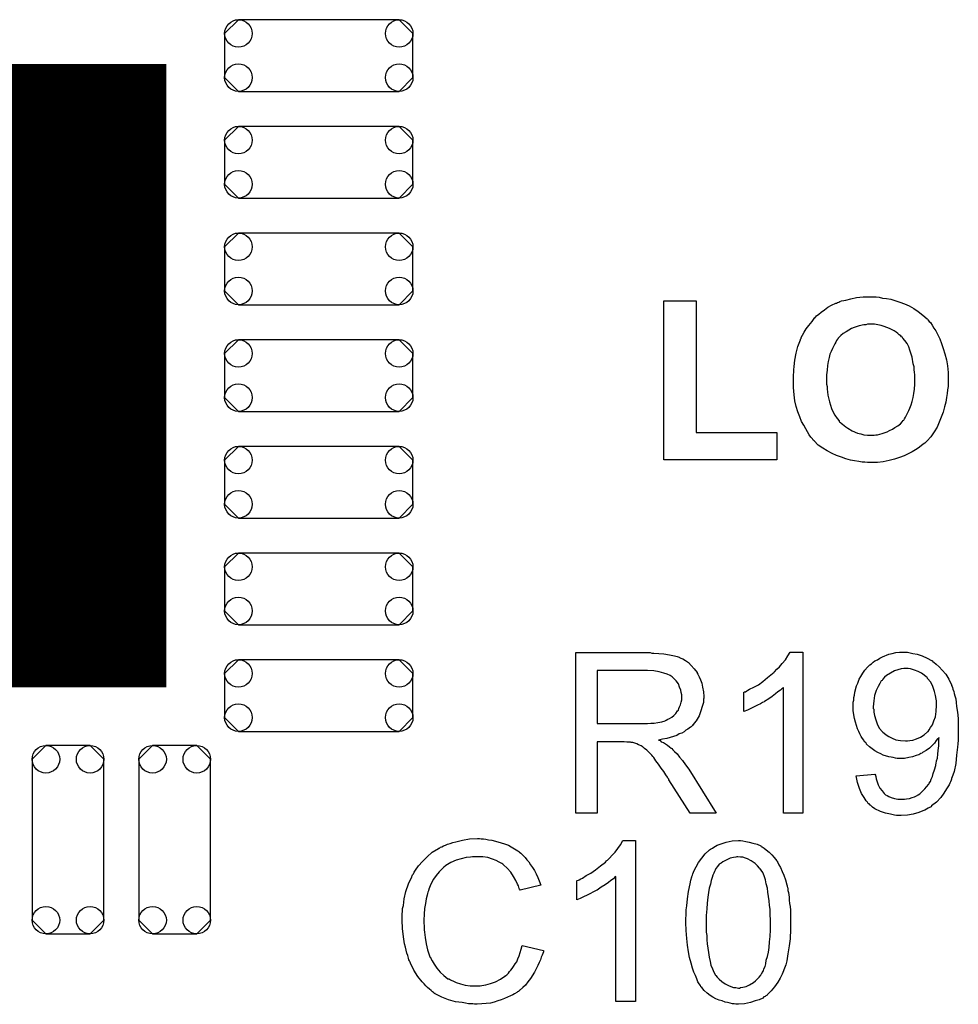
# Model space of a CAD drawing. Extents: x -0.07 to 0.95, y -0.15 to 2.1.
# Tile 12 of 22: x 0.49 to 0.71, y 0.75 to 0.98. Entities that reach past the tile are written whole.
import ezdxf

# ---------------------------------------------------------------- set-up
doc = ezdxf.new("R2010")
doc.units = 0
doc.layers.get('0').update_dxf_attribs({"linetype": 'CONTINUOUS'})
doc.layers.add('gto', color=2, linetype='CONTINUOUS')
doc.layers.add('gts', color=1, linetype='CONTINUOUS')

# ---------------------------------------------------------------- blocks, each defined once
blk = doc.blocks.new('D127')
blk.add_lwpolyline([(-0.0193, -0.0086), (0.0193, -0.0086), (0.0226, -0.0053), (0.0226, 0.0053), (0.0193, 0.0086), (-0.0193, 0.0086), (-0.0226, 0.0053), (-0.0226, -0.0053)], close=True)
for centre in [(-0.0193, 0.0053), (0.0193, 0.0053), (-0.0193, -0.0053), (0.0193, -0.0053)]:
    blk.add_circle(centre, 0.0033)
blk = doc.blocks.new('D131')
blk.add_lwpolyline([(0.0086, -0.0193), (0.0086, 0.0193), (0.0053, 0.0226), (-0.0053, 0.0226), (-0.0086, 0.0193), (-0.0086, -0.0193), (-0.0053, -0.0226), (0.0053, -0.0226)], close=True)
for centre in [(-0.0053, 0.0193), (0.0053, 0.0193), (-0.0053, -0.0193), (0.0053, -0.0193)]:
    blk.add_circle(centre, 0.0033)
blk = doc.blocks.new('D132')
at = {"const_width": 0.1496}
blk.add_lwpolyline([(-0.0748, 0), (0.0748, 0)], dxfattribs=at)

msp = doc.modelspace()

# ---------------------------------------------------------------- linework, layer by layer
at = {"layer": 'gto', "color": 2}
for points in [[(0.652, 0.8833), (0.6713, 0.8833), (0.6713, 0.8768), (0.6442, 0.8768), (0.6442, 0.9149), (0.652, 0.9149), (0.652, 0.8833)], [(0.6946, 0.9159), (0.6952, 0.9159), (0.6959, 0.9158), (0.6967, 0.9156), (0.6977, 0.9155), (0.6987, 0.9153), (0.6997, 0.915), (0.7009, 0.9146), (0.702, 0.9142), (0.7031, 0.9137), (0.7042, 0.9131), (0.7053, 0.9124), (0.7064, 0.9115), (0.7074, 0.9106), (0.7075, 0.9105), (0.7076, 0.9104), (0.7079, 0.91), (0.7082, 0.9097), (0.7086, 0.9091), (0.709, 0.9084), (0.7095, 0.9077), (0.71, 0.9068), (0.7105, 0.9058), (0.7109, 0.9047), (0.7113, 0.9035), (0.7117, 0.9022), (0.7121, 0.9008), (0.7123, 0.8993), (0.7125, 0.8977), (0.7125, 0.8959), (0.7125, 0.8958), (0.7125, 0.8956), (0.7125, 0.8951), (0.7125, 0.8944), (0.7123, 0.8936), (0.7122, 0.8927), (0.7121, 0.8917), (0.7119, 0.8906), (0.7116, 0.8895), (0.7113, 0.8882), (0.7108, 0.887), (0.7103, 0.8858), (0.7098, 0.8846), (0.7091, 0.8835), (0.7083, 0.8823), (0.7074, 0.8813), (0.7073, 0.8812), (0.7072, 0.8811), (0.7069, 0.8808), (0.7065, 0.8805), (0.706, 0.8801), (0.7053, 0.8796), (0.7046, 0.8792), (0.7038, 0.8787), (0.7029, 0.8782), (0.7019, 0.8777), (0.7008, 0.8773), (0.6996, 0.8769), (0.6983, 0.8766), (0.6969, 0.8763), (0.6955, 0.8761), (0.6939, 0.8761), (0.6935, 0.8761), (0.6931, 0.8761), (0.6925, 0.8762), (0.6918, 0.8762), (0.691, 0.8764), (0.69, 0.8765), (0.689, 0.8767), (0.6879, 0.877), (0.6869, 0.8774), (0.6857, 0.8778), (0.6846, 0.8783), (0.6834, 0.8789), (0.6824, 0.8796), (0.6813, 0.8803), (0.6803, 0.8813), (0.6803, 0.8813), (0.6801, 0.8815), (0.6799, 0.8818), (0.6795, 0.8822), (0.6791, 0.8828), (0.6787, 0.8835), (0.6783, 0.8842), (0.6778, 0.8851), (0.6773, 0.886), (0.6769, 0.8871), (0.6764, 0.8883), (0.676, 0.8896), (0.6757, 0.8909), (0.6755, 0.8924), (0.6753, 0.8941), (0.6753, 0.8957), (0.6753, 0.8958), (0.6753, 0.896), (0.6753, 0.8963), (0.6753, 0.8967), (0.6753, 0.8972), (0.6754, 0.8978), (0.6754, 0.8984), (0.6755, 0.8992), (0.6757, 0.9007), (0.676, 0.9024), (0.6764, 0.904), (0.677, 0.9056), (0.677, 0.9057), (0.677, 0.9057), (0.6772, 0.9059), (0.6772, 0.9061), (0.6775, 0.9067), (0.6779, 0.9074), (0.6784, 0.9082), (0.679, 0.909), (0.6798, 0.91), (0.6805, 0.9109), (0.6806, 0.9109), (0.6806, 0.911), (0.6809, 0.9113), (0.6814, 0.9117), (0.682, 0.9122), (0.6828, 0.9128), (0.6836, 0.9134), (0.6845, 0.9139), (0.6855, 0.9144), (0.6856, 0.9144), (0.6857, 0.9144), (0.6859, 0.9145), (0.6862, 0.9146), (0.6865, 0.9148), (0.6869, 0.9149), (0.6874, 0.915), (0.6879, 0.9151), (0.6891, 0.9154), (0.6905, 0.9157), (0.6921, 0.9159), (0.6938, 0.9159), (0.6942, 0.9159), (0.6946, 0.9159)], [(0.6939, 0.9093), (0.6935, 0.9093), (0.6931, 0.9093), (0.6927, 0.9092), (0.6922, 0.9092), (0.6911, 0.9089), (0.6899, 0.9085), (0.6893, 0.9083), (0.6886, 0.9079), (0.688, 0.9075), (0.6873, 0.9071), (0.6867, 0.9066), (0.6861, 0.906), (0.6861, 0.9059), (0.686, 0.9058), (0.6859, 0.9057), (0.6857, 0.9054), (0.6855, 0.905), (0.6853, 0.9046), (0.685, 0.9041), (0.6847, 0.9035), (0.6844, 0.9028), (0.6841, 0.9021), (0.6839, 0.9013), (0.6837, 0.9004), (0.6835, 0.8994), (0.6834, 0.8983), (0.6833, 0.8972), (0.6833, 0.896), (0.6833, 0.8959), (0.6833, 0.8957), (0.6833, 0.8954), (0.6833, 0.8949), (0.6834, 0.8944), (0.6834, 0.8937), (0.6835, 0.8931), (0.6836, 0.8923), (0.684, 0.8907), (0.6845, 0.8891), (0.6849, 0.8882), (0.6853, 0.8875), (0.6858, 0.8867), (0.6863, 0.8861), (0.6863, 0.886), (0.6864, 0.8859), (0.6866, 0.8857), (0.6868, 0.8856), (0.6871, 0.8853), (0.6875, 0.885), (0.6879, 0.8847), (0.6884, 0.8844), (0.6894, 0.8837), (0.6907, 0.8832), (0.6915, 0.883), (0.6922, 0.8828), (0.6931, 0.8827), (0.6939, 0.8827), (0.6944, 0.8827), (0.6947, 0.8827), (0.6951, 0.8828), (0.6955, 0.8828), (0.6966, 0.8831), (0.6978, 0.8835), (0.6984, 0.8838), (0.6991, 0.8841), (0.6997, 0.8845), (0.7004, 0.8849), (0.701, 0.8854), (0.7015, 0.886), (0.7016, 0.8861), (0.7016, 0.8862), (0.7018, 0.8863), (0.702, 0.8866), (0.7022, 0.887), (0.7025, 0.8875), (0.7027, 0.888), (0.703, 0.8886), (0.7033, 0.8892), (0.7036, 0.89), (0.7038, 0.8908), (0.7041, 0.8917), (0.7042, 0.8927), (0.7044, 0.8937), (0.7045, 0.8949), (0.7045, 0.8961), (0.7045, 0.8962), (0.7045, 0.8964), (0.7045, 0.8967), (0.7045, 0.8972), (0.7044, 0.8978), (0.7043, 0.8984), (0.7043, 0.8991), (0.7041, 0.8998), (0.7038, 0.9014), (0.7033, 0.9031), (0.703, 0.9039), (0.7026, 0.9047), (0.7021, 0.9054), (0.7016, 0.906), (0.7015, 0.9061), (0.7015, 0.9062), (0.7013, 0.9063), (0.7011, 0.9065), (0.7007, 0.9068), (0.7004, 0.9071), (0.7, 0.9074), (0.6995, 0.9077), (0.699, 0.908), (0.6984, 0.9083), (0.6971, 0.9088), (0.6964, 0.909), (0.6956, 0.9092), (0.6948, 0.9093), (0.6939, 0.9093)], [(0.6413, 0.8304), (0.6418, 0.8304), (0.643, 0.8303), (0.6442, 0.8302), (0.6456, 0.83), (0.6468, 0.8297), (0.6474, 0.8296), (0.6479, 0.8294), (0.6479, 0.8294), (0.648, 0.8293), (0.6483, 0.8292), (0.6488, 0.829), (0.6494, 0.8286), (0.6501, 0.8281), (0.6508, 0.8274), (0.6515, 0.8266), (0.6522, 0.8257), (0.6522, 0.8257), (0.6522, 0.8256), (0.6524, 0.8253), (0.6527, 0.8247), (0.653, 0.824), (0.6533, 0.8232), (0.6535, 0.8222), (0.6537, 0.8211), (0.6538, 0.82), (0.6538, 0.8199), (0.6538, 0.8198), (0.6538, 0.8196), (0.6537, 0.8193), (0.6537, 0.8189), (0.6537, 0.8185), (0.6534, 0.8176), (0.6531, 0.8165), (0.6527, 0.8153), (0.652, 0.8141), (0.6515, 0.8136), (0.6511, 0.813), (0.651, 0.813), (0.651, 0.8129), (0.6508, 0.8127), (0.6506, 0.8126), (0.6503, 0.8124), (0.65, 0.8121), (0.6495, 0.8119), (0.6491, 0.8115), (0.6485, 0.8112), (0.6479, 0.811), (0.6473, 0.8106), (0.6465, 0.8104), (0.6457, 0.8101), (0.6449, 0.8099), (0.6439, 0.8097), (0.6429, 0.8095), (0.6431, 0.8095), (0.6433, 0.8094), (0.6436, 0.8091), (0.6441, 0.8089), (0.6451, 0.8083), (0.6456, 0.8079), (0.646, 0.8076), (0.6461, 0.8075), (0.6464, 0.8072), (0.6468, 0.8068), (0.6474, 0.8062), (0.648, 0.8054), (0.6487, 0.8046), (0.6494, 0.8036), (0.6502, 0.8025), (0.6568, 0.792), (0.6505, 0.792), (0.6454, 0.8), (0.6454, 0.8001), (0.6453, 0.8002), (0.6452, 0.8004), (0.6451, 0.8006), (0.6447, 0.8012), (0.6442, 0.802), (0.6436, 0.8028), (0.6429, 0.8037), (0.6423, 0.8045), (0.6418, 0.8053), (0.6417, 0.8054), (0.6416, 0.8056), (0.6413, 0.8059), (0.6409, 0.8063), (0.6401, 0.8071), (0.6396, 0.8075), (0.6392, 0.8079), (0.6391, 0.8079), (0.639, 0.808), (0.6388, 0.8081), (0.6384, 0.8083), (0.6381, 0.8084), (0.6377, 0.8086), (0.6368, 0.8089), (0.6368, 0.8089), (0.6367, 0.8089), (0.6364, 0.8089), (0.6362, 0.809), (0.6358, 0.809), (0.6353, 0.809), (0.6347, 0.8091), (0.6282, 0.8091), (0.6282, 0.792), (0.6231, 0.792), (0.6231, 0.8305), (0.6409, 0.8305), (0.6413, 0.8304)], [(0.6776, 0.792), (0.6729, 0.792), (0.6729, 0.8221), (0.6728, 0.822), (0.6725, 0.8218), (0.6722, 0.8215), (0.6716, 0.8211), (0.671, 0.8206), (0.6702, 0.82), (0.6694, 0.8194), (0.6684, 0.8188), (0.6683, 0.8188), (0.6683, 0.8187), (0.6679, 0.8185), (0.6674, 0.8182), (0.6667, 0.8179), (0.6659, 0.8175), (0.6651, 0.8171), (0.6643, 0.8167), (0.6634, 0.8164), (0.6634, 0.821), (0.6635, 0.821), (0.6636, 0.8211), (0.6638, 0.8211), (0.6641, 0.8213), (0.6644, 0.8215), (0.6648, 0.8217), (0.6658, 0.8222), (0.6669, 0.8228), (0.668, 0.8236), (0.6691, 0.8245), (0.6703, 0.8255), (0.6704, 0.8255), (0.6704, 0.8256), (0.6706, 0.8257), (0.6708, 0.8259), (0.6713, 0.8265), (0.672, 0.8271), (0.6726, 0.8279), (0.6734, 0.8288), (0.674, 0.8297), (0.6745, 0.8306), (0.6776, 0.8306), (0.6776, 0.792)], [(0.7024, 0.8306), (0.7027, 0.8306), (0.703, 0.8305), (0.704, 0.8303), (0.705, 0.8301), (0.7062, 0.8297), (0.7074, 0.8292), (0.7085, 0.8286), (0.7086, 0.8286), (0.7087, 0.8285), (0.7088, 0.8283), (0.709, 0.8282), (0.7096, 0.8277), (0.7103, 0.8271), (0.711, 0.8263), (0.7119, 0.8253), (0.7126, 0.8241), (0.7133, 0.8228), (0.7133, 0.8227), (0.7133, 0.8226), (0.7134, 0.8224), (0.7135, 0.8221), (0.7136, 0.8217), (0.7138, 0.8212), (0.7139, 0.8207), (0.7141, 0.8201), (0.7143, 0.8194), (0.7144, 0.8185), (0.7145, 0.8176), (0.7146, 0.8167), (0.7148, 0.8156), (0.7149, 0.8145), (0.7149, 0.8133), (0.7149, 0.812), (0.7149, 0.812), (0.7149, 0.8117), (0.7149, 0.8113), (0.7149, 0.8108), (0.7149, 0.8102), (0.7149, 0.8095), (0.7148, 0.8086), (0.7147, 0.8078), (0.7145, 0.8059), (0.7143, 0.8039), (0.7139, 0.802), (0.7136, 0.8011), (0.7133, 0.8003), (0.7133, 0.8002), (0.7133, 0.8001), (0.7132, 0.7999), (0.713, 0.7995), (0.7129, 0.7992), (0.7127, 0.7988), (0.7121, 0.7978), (0.7114, 0.7968), (0.7107, 0.7957), (0.7097, 0.7946), (0.7085, 0.7937), (0.7085, 0.7937), (0.7084, 0.7935), (0.7082, 0.7934), (0.708, 0.7933), (0.7077, 0.7932), (0.7073, 0.7929), (0.7069, 0.7927), (0.7064, 0.7925), (0.7054, 0.7921), (0.7041, 0.7917), (0.7027, 0.7915), (0.7012, 0.7914), (0.7007, 0.7914), (0.7004, 0.7914), (0.7001, 0.7914), (0.6996, 0.7915), (0.6986, 0.7917), (0.6974, 0.792), (0.6962, 0.7924), (0.6949, 0.793), (0.6943, 0.7934), (0.6938, 0.7939), (0.6937, 0.7939), (0.6937, 0.794), (0.6935, 0.7942), (0.6933, 0.7943), (0.6931, 0.7946), (0.6928, 0.7949), (0.6923, 0.7957), (0.6917, 0.7967), (0.6912, 0.7979), (0.6907, 0.7993), (0.6904, 0.8009), (0.6949, 0.8013), (0.6949, 0.8013), (0.695, 0.8011), (0.695, 0.801), (0.6951, 0.8008), (0.6952, 0.8002), (0.6954, 0.7995), (0.6957, 0.7988), (0.6961, 0.798), (0.6966, 0.7973), (0.6971, 0.7967), (0.6972, 0.7966), (0.6974, 0.7964), (0.6978, 0.7962), (0.6982, 0.796), (0.6988, 0.7957), (0.6996, 0.7955), (0.7004, 0.7953), (0.7013, 0.7953), (0.7017, 0.7953), (0.702, 0.7953), (0.7025, 0.7954), (0.7032, 0.7955), (0.7038, 0.7957), (0.7044, 0.7959), (0.705, 0.7962), (0.7051, 0.7963), (0.7053, 0.7964), (0.7057, 0.7966), (0.706, 0.7969), (0.7064, 0.7973), (0.7069, 0.7978), (0.7073, 0.7983), (0.7078, 0.7989), (0.7078, 0.7989), (0.7079, 0.7992), (0.7082, 0.7996), (0.7084, 0.8001), (0.7087, 0.8008), (0.7089, 0.8015), (0.7092, 0.8024), (0.7095, 0.8034), (0.7095, 0.8035), (0.7095, 0.8035), (0.7095, 0.8037), (0.7096, 0.8039), (0.7097, 0.8045), (0.7099, 0.8052), (0.71, 0.8061), (0.7101, 0.807), (0.7102, 0.8081), (0.7102, 0.8092), (0.7102, 0.8093), (0.7102, 0.8094), (0.7102, 0.8097), (0.7102, 0.8101), (0.7102, 0.81), (0.7099, 0.8098), (0.7096, 0.8094), (0.7092, 0.8088), (0.7087, 0.8083), (0.708, 0.8076), (0.7072, 0.807), (0.7063, 0.8065), (0.7062, 0.8064), (0.7059, 0.8063), (0.7054, 0.806), (0.7048, 0.8058), (0.7039, 0.8055), (0.703, 0.8053), (0.702, 0.8051), (0.701, 0.8051), (0.7006, 0.8051), (0.7002, 0.8051), (0.6998, 0.8052), (0.6993, 0.8053), (0.6988, 0.8054), (0.6982, 0.8055), (0.6969, 0.8059), (0.6963, 0.8062), (0.6956, 0.8065), (0.6949, 0.8069), (0.6942, 0.8074), (0.6936, 0.8079), (0.6929, 0.8085), (0.6929, 0.8086), (0.6928, 0.8087), (0.6927, 0.8089), (0.6924, 0.8091), (0.6922, 0.8095), (0.6919, 0.8099), (0.6916, 0.8104), (0.6913, 0.811), (0.691, 0.8116), (0.6907, 0.8122), (0.6905, 0.813), (0.6902, 0.8138), (0.69, 0.8147), (0.6898, 0.8156), (0.6897, 0.8166), (0.6897, 0.8176), (0.6897, 0.8177), (0.6897, 0.8179), (0.6897, 0.8182), (0.6897, 0.8186), (0.6898, 0.8191), (0.6898, 0.8197), (0.69, 0.8203), (0.6901, 0.821), (0.6905, 0.8225), (0.6908, 0.8232), (0.6911, 0.8241), (0.6915, 0.8248), (0.692, 0.8256), (0.6925, 0.8263), (0.6931, 0.827), (0.6932, 0.8271), (0.6933, 0.8272), (0.6934, 0.8273), (0.6937, 0.8276), (0.6941, 0.8278), (0.6945, 0.8282), (0.6949, 0.8285), (0.6955, 0.8288), (0.6961, 0.8292), (0.6967, 0.8295), (0.6982, 0.8301), (0.699, 0.8303), (0.6999, 0.8305), (0.7008, 0.8306), (0.7017, 0.8306), (0.7021, 0.8306), (0.7024, 0.8306)], [(0.6403, 0.8262), (0.6282, 0.8262), (0.6282, 0.8135), (0.6396, 0.8135), (0.6403, 0.8135), (0.6411, 0.8136), (0.6419, 0.8136), (0.6428, 0.8137), (0.6437, 0.8139), (0.6445, 0.8141), (0.6446, 0.8142), (0.6448, 0.8143), (0.6452, 0.8145), (0.6456, 0.8147), (0.6461, 0.815), (0.6466, 0.8154), (0.6471, 0.8159), (0.6475, 0.8165), (0.6475, 0.8165), (0.6477, 0.8167), (0.6478, 0.8171), (0.648, 0.8175), (0.6482, 0.818), (0.6484, 0.8186), (0.6485, 0.8192), (0.6485, 0.8199), (0.6485, 0.82), (0.6485, 0.82), (0.6485, 0.8204), (0.6484, 0.8209), (0.6483, 0.8215), (0.648, 0.8222), (0.6477, 0.823), (0.6472, 0.8237), (0.6465, 0.8244), (0.6464, 0.8245), (0.6462, 0.8247), (0.6457, 0.825), (0.645, 0.8253), (0.6442, 0.8256), (0.6431, 0.8259), (0.6418, 0.8261), (0.6403, 0.8262)], [(0.7029, 0.8267), (0.702, 0.8267), (0.7018, 0.8267), (0.7012, 0.8266), (0.7004, 0.8264), (0.6996, 0.8261), (0.6986, 0.8256), (0.6977, 0.825), (0.6972, 0.8246), (0.6968, 0.8241), (0.6968, 0.8241), (0.6967, 0.824), (0.6966, 0.8238), (0.6964, 0.8237), (0.6961, 0.8231), (0.6957, 0.8224), (0.6952, 0.8214), (0.6948, 0.8202), (0.6946, 0.8189), (0.6945, 0.8175), (0.6945, 0.8174), (0.6945, 0.8173), (0.6945, 0.8171), (0.6946, 0.8169), (0.6946, 0.8165), (0.6946, 0.8162), (0.6948, 0.8154), (0.6951, 0.8144), (0.6954, 0.8134), (0.6959, 0.8124), (0.6967, 0.8115), (0.6968, 0.8114), (0.6971, 0.8112), (0.6976, 0.8108), (0.6982, 0.8104), (0.699, 0.81), (0.6999, 0.8096), (0.701, 0.8094), (0.7022, 0.8093), (0.7025, 0.8093), (0.7027, 0.8093), (0.7033, 0.8094), (0.704, 0.8095), (0.7049, 0.8098), (0.7058, 0.8102), (0.7067, 0.8108), (0.7075, 0.8115), (0.7077, 0.8116), (0.7079, 0.812), (0.7082, 0.8125), (0.7087, 0.8132), (0.709, 0.8141), (0.7094, 0.8151), (0.7096, 0.8164), (0.7097, 0.8179), (0.7097, 0.8179), (0.7097, 0.818), (0.7097, 0.8182), (0.7097, 0.8185), (0.7097, 0.8189), (0.7096, 0.8193), (0.7094, 0.8202), (0.7092, 0.8212), (0.7088, 0.8224), (0.7083, 0.8234), (0.7075, 0.8243), (0.7075, 0.8244), (0.7074, 0.8245), (0.7072, 0.8247), (0.7067, 0.8251), (0.7061, 0.8256), (0.7053, 0.826), (0.7044, 0.8263), (0.7034, 0.8266), (0.7029, 0.8267)], [(0.6004, 0.7858), (0.6009, 0.7858), (0.6015, 0.7857), (0.6021, 0.7856), (0.6029, 0.7855), (0.6044, 0.7851), (0.606, 0.7846), (0.6069, 0.7843), (0.6076, 0.7839), (0.6084, 0.7834), (0.6092, 0.7829), (0.6092, 0.7829), (0.6094, 0.7828), (0.6096, 0.7826), (0.6099, 0.7824), (0.6101, 0.7821), (0.6105, 0.7817), (0.6109, 0.7813), (0.6113, 0.7808), (0.6118, 0.7803), (0.6122, 0.7796), (0.6127, 0.7789), (0.6132, 0.7782), (0.6136, 0.7774), (0.614, 0.7765), (0.6143, 0.7757), (0.6147, 0.7747), (0.6097, 0.7735), (0.6097, 0.7735), (0.6096, 0.7737), (0.6095, 0.7739), (0.6094, 0.7742), (0.6093, 0.7745), (0.6091, 0.7749), (0.6087, 0.7758), (0.6081, 0.7768), (0.6075, 0.7778), (0.6066, 0.7788), (0.6057, 0.7796), (0.6056, 0.7797), (0.6053, 0.7799), (0.6047, 0.7802), (0.604, 0.7806), (0.6031, 0.7809), (0.602, 0.7813), (0.6008, 0.7815), (0.5994, 0.7815), (0.5989, 0.7815), (0.5986, 0.7815), (0.5983, 0.7815), (0.5978, 0.7814), (0.5968, 0.7813), (0.5956, 0.781), (0.5944, 0.7807), (0.5931, 0.7801), (0.5919, 0.7794), (0.5919, 0.7794), (0.5918, 0.7793), (0.5914, 0.779), (0.5909, 0.7785), (0.5903, 0.7779), (0.5896, 0.777), (0.5889, 0.7761), (0.5883, 0.7749), (0.5878, 0.7737), (0.5878, 0.7736), (0.5877, 0.7735), (0.5877, 0.7733), (0.5876, 0.773), (0.5875, 0.7727), (0.5874, 0.7723), (0.5872, 0.7714), (0.587, 0.7703), (0.5868, 0.7691), (0.5867, 0.7677), (0.5866, 0.7663), (0.5866, 0.7662), (0.5866, 0.7661), (0.5866, 0.7658), (0.5866, 0.7654), (0.5867, 0.7651), (0.5867, 0.7646), (0.5867, 0.764), (0.5868, 0.7634), (0.5869, 0.7621), (0.5872, 0.7606), (0.5875, 0.7592), (0.588, 0.7577), (0.588, 0.7577), (0.588, 0.7576), (0.5882, 0.7574), (0.5883, 0.7571), (0.5886, 0.7565), (0.5891, 0.7557), (0.5897, 0.7548), (0.5905, 0.7538), (0.5914, 0.753), (0.5924, 0.7522), (0.5925, 0.7522), (0.5926, 0.7522), (0.5928, 0.7521), (0.593, 0.752), (0.5933, 0.7518), (0.5936, 0.7517), (0.5944, 0.7513), (0.5954, 0.751), (0.5965, 0.7507), (0.5977, 0.7505), (0.599, 0.7505), (0.5994, 0.7505), (0.5997, 0.7505), (0.6001, 0.7505), (0.6005, 0.7506), (0.6015, 0.7508), (0.6026, 0.7511), (0.6038, 0.7515), (0.605, 0.7521), (0.6056, 0.7525), (0.6062, 0.7529), (0.6062, 0.753), (0.6063, 0.753), (0.6065, 0.7532), (0.6067, 0.7533), (0.6069, 0.7536), (0.6072, 0.754), (0.6075, 0.7543), (0.6078, 0.7547), (0.6081, 0.7552), (0.6085, 0.7558), (0.6089, 0.7563), (0.6092, 0.757), (0.6095, 0.7577), (0.6097, 0.7585), (0.61, 0.7593), (0.6102, 0.7602), (0.6153, 0.759), (0.6153, 0.7589), (0.6153, 0.7587), (0.6152, 0.7583), (0.615, 0.7579), (0.6148, 0.7574), (0.6146, 0.7568), (0.6143, 0.7561), (0.614, 0.7554), (0.6132, 0.7538), (0.6122, 0.7523), (0.6116, 0.7515), (0.611, 0.7507), (0.6104, 0.7501), (0.6096, 0.7494), (0.6095, 0.7494), (0.6094, 0.7492), (0.6091, 0.7491), (0.6089, 0.7489), (0.6084, 0.7486), (0.608, 0.7484), (0.6074, 0.7481), (0.6067, 0.7478), (0.606, 0.7475), (0.6052, 0.7472), (0.6044, 0.7469), (0.6035, 0.7466), (0.6026, 0.7464), (0.6016, 0.7463), (0.6005, 0.7462), (0.5994, 0.7461), (0.5988, 0.7461), (0.5984, 0.7462), (0.5979, 0.7462), (0.5973, 0.7462), (0.5966, 0.7464), (0.5958, 0.7465), (0.5942, 0.7467), (0.5925, 0.7472), (0.5909, 0.7478), (0.5901, 0.7482), (0.5893, 0.7486), (0.5893, 0.7487), (0.5892, 0.7487), (0.5889, 0.7489), (0.5887, 0.7491), (0.5884, 0.7494), (0.588, 0.7497), (0.5875, 0.7501), (0.5871, 0.7505), (0.5867, 0.751), (0.5862, 0.7515), (0.5852, 0.7528), (0.5842, 0.7543), (0.5834, 0.756), (0.5834, 0.756), (0.5833, 0.7562), (0.5832, 0.7565), (0.583, 0.7568), (0.5829, 0.7572), (0.5828, 0.7578), (0.5825, 0.7584), (0.5824, 0.7591), (0.5822, 0.7598), (0.582, 0.7606), (0.5817, 0.7623), (0.5815, 0.7643), (0.5814, 0.7663), (0.5814, 0.7663), (0.5814, 0.7666), (0.5814, 0.7669), (0.5814, 0.7673), (0.5814, 0.7678), (0.5815, 0.7684), (0.5815, 0.7691), (0.5817, 0.7698), (0.5819, 0.7714), (0.5823, 0.7732), (0.5829, 0.775), (0.5837, 0.7767), (0.5837, 0.7768), (0.5838, 0.7769), (0.5839, 0.7772), (0.5841, 0.7774), (0.5843, 0.7778), (0.5846, 0.7783), (0.5853, 0.7793), (0.5863, 0.7804), (0.5874, 0.7815), (0.5886, 0.7826), (0.5901, 0.7835), (0.5902, 0.7836), (0.5904, 0.7836), (0.5906, 0.7838), (0.5909, 0.7839), (0.5913, 0.7841), (0.5918, 0.7843), (0.5923, 0.7845), (0.5929, 0.7847), (0.5936, 0.7849), (0.5943, 0.7851), (0.5959, 0.7855), (0.5976, 0.7858), (0.5995, 0.7859), (0.6, 0.7859), (0.6004, 0.7858)], [(0.6374, 0.7468), (0.6327, 0.7468), (0.6327, 0.7768), (0.6327, 0.7768), (0.6324, 0.7765), (0.6321, 0.7762), (0.6315, 0.7758), (0.6309, 0.7753), (0.6301, 0.7748), (0.6292, 0.7742), (0.6282, 0.7735), (0.6282, 0.7735), (0.6281, 0.7735), (0.6278, 0.7733), (0.6272, 0.773), (0.6266, 0.7727), (0.6258, 0.7723), (0.6249, 0.7719), (0.6241, 0.7715), (0.6233, 0.7712), (0.6233, 0.7757), (0.6233, 0.7757), (0.6234, 0.7758), (0.6237, 0.7759), (0.6239, 0.776), (0.6243, 0.7762), (0.6247, 0.7764), (0.6256, 0.777), (0.6267, 0.7776), (0.6278, 0.7784), (0.629, 0.7793), (0.6302, 0.7802), (0.6302, 0.7803), (0.6303, 0.7803), (0.6304, 0.7805), (0.6307, 0.7807), (0.6312, 0.7812), (0.6318, 0.7819), (0.6325, 0.7826), (0.6332, 0.7835), (0.6338, 0.7844), (0.6344, 0.7854), (0.6374, 0.7854), (0.6374, 0.7468)], [(0.6632, 0.7853), (0.6639, 0.7852), (0.6647, 0.785), (0.6656, 0.7848), (0.6666, 0.7845), (0.6675, 0.7841), (0.6675, 0.7841), (0.6676, 0.784), (0.6678, 0.7839), (0.6683, 0.7836), (0.6688, 0.7832), (0.6695, 0.7826), (0.6701, 0.782), (0.6707, 0.7813), (0.6713, 0.7805), (0.6714, 0.7804), (0.6716, 0.7801), (0.6718, 0.7796), (0.6722, 0.7789), (0.6726, 0.778), (0.673, 0.7771), (0.6734, 0.776), (0.6737, 0.7748), (0.6737, 0.7747), (0.6738, 0.7746), (0.6738, 0.7744), (0.6739, 0.7742), (0.674, 0.7738), (0.674, 0.7734), (0.6741, 0.7729), (0.6742, 0.7724), (0.6743, 0.7718), (0.6743, 0.7711), (0.6744, 0.7703), (0.6745, 0.7696), (0.6746, 0.7687), (0.6746, 0.7678), (0.6746, 0.7668), (0.6746, 0.7657), (0.6746, 0.7657), (0.6746, 0.7654), (0.6746, 0.7651), (0.6746, 0.7646), (0.6746, 0.764), (0.6746, 0.7633), (0.6745, 0.7626), (0.6745, 0.7618), (0.6743, 0.7601), (0.674, 0.7582), (0.6737, 0.7565), (0.6735, 0.7556), (0.6732, 0.7548), (0.6732, 0.7547), (0.6731, 0.7546), (0.673, 0.7544), (0.6729, 0.7541), (0.6728, 0.7537), (0.6726, 0.7533), (0.6721, 0.7524), (0.6716, 0.7514), (0.6708, 0.7503), (0.67, 0.7493), (0.669, 0.7484), (0.669, 0.7484), (0.6689, 0.7482), (0.6687, 0.7481), (0.6685, 0.748), (0.6682, 0.7479), (0.668, 0.7476), (0.6671, 0.7472), (0.6661, 0.7469), (0.665, 0.7465), (0.6636, 0.7462), (0.6621, 0.7461), (0.6615, 0.7461), (0.6611, 0.7462), (0.6607, 0.7462), (0.6601, 0.7464), (0.6595, 0.7465), (0.6589, 0.7466), (0.6582, 0.7469), (0.6575, 0.7471), (0.6567, 0.7474), (0.656, 0.7478), (0.6553, 0.7482), (0.6546, 0.7488), (0.6539, 0.7494), (0.6533, 0.7501), (0.6533, 0.7501), (0.6531, 0.7503), (0.653, 0.7506), (0.6527, 0.751), (0.6524, 0.7515), (0.6521, 0.7522), (0.6518, 0.753), (0.6514, 0.7538), (0.6511, 0.7548), (0.6508, 0.756), (0.6504, 0.7573), (0.6501, 0.7587), (0.6499, 0.7603), (0.6497, 0.7619), (0.6496, 0.7638), (0.6495, 0.7657), (0.6495, 0.7658), (0.6495, 0.766), (0.6495, 0.7664), (0.6495, 0.7668), (0.6496, 0.7674), (0.6496, 0.7681), (0.6496, 0.7688), (0.6497, 0.7697), (0.6499, 0.7714), (0.6501, 0.7732), (0.6505, 0.775), (0.6507, 0.7759), (0.6509, 0.7767), (0.6509, 0.7768), (0.651, 0.7769), (0.6511, 0.7771), (0.6512, 0.7774), (0.6513, 0.7778), (0.6515, 0.7782), (0.652, 0.7791), (0.6525, 0.7801), (0.6533, 0.7812), (0.6541, 0.7822), (0.6551, 0.7831), (0.6551, 0.7831), (0.6552, 0.7832), (0.6554, 0.7833), (0.6556, 0.7834), (0.6559, 0.7836), (0.6562, 0.7838), (0.657, 0.7843), (0.658, 0.7846), (0.6592, 0.785), (0.6606, 0.7853), (0.6621, 0.7854), (0.6626, 0.7854), (0.6632, 0.7853)], [(0.662, 0.7815), (0.6617, 0.7815), (0.6615, 0.7814), (0.6609, 0.7813), (0.6601, 0.7812), (0.6593, 0.7808), (0.6584, 0.7803), (0.658, 0.78), (0.6575, 0.7797), (0.6571, 0.7792), (0.6567, 0.7787), (0.6567, 0.7787), (0.6566, 0.7785), (0.6565, 0.7783), (0.6564, 0.778), (0.6562, 0.7776), (0.656, 0.7771), (0.6558, 0.7765), (0.6556, 0.7758), (0.6554, 0.7749), (0.6551, 0.774), (0.6549, 0.7729), (0.6548, 0.7718), (0.6546, 0.7704), (0.6545, 0.769), (0.6544, 0.7674), (0.6544, 0.7657), (0.6544, 0.7656), (0.6544, 0.7653), (0.6544, 0.7648), (0.6544, 0.7642), (0.6544, 0.7634), (0.6545, 0.7626), (0.6545, 0.7616), (0.6546, 0.7606), (0.6549, 0.7585), (0.6551, 0.7574), (0.6553, 0.7564), (0.6555, 0.7555), (0.6559, 0.7546), (0.6562, 0.7538), (0.6566, 0.7531), (0.6566, 0.7531), (0.6567, 0.753), (0.657, 0.7526), (0.6575, 0.7521), (0.6581, 0.7516), (0.6589, 0.751), (0.6599, 0.7505), (0.6609, 0.7501), (0.6615, 0.7501), (0.6621, 0.75), (0.6624, 0.75), (0.6626, 0.7501), (0.6632, 0.7502), (0.664, 0.7504), (0.6648, 0.7508), (0.6657, 0.7513), (0.6662, 0.7517), (0.6666, 0.7521), (0.6671, 0.7526), (0.6675, 0.7531), (0.6675, 0.7532), (0.6676, 0.7533), (0.6677, 0.7535), (0.6678, 0.7537), (0.6681, 0.7541), (0.6682, 0.7546), (0.6685, 0.7552), (0.6687, 0.7558), (0.6688, 0.7567), (0.6691, 0.7576), (0.6693, 0.7586), (0.6695, 0.7597), (0.6696, 0.7611), (0.6697, 0.7624), (0.6698, 0.764), (0.6698, 0.7657), (0.6698, 0.7658), (0.6698, 0.7658), (0.6698, 0.7661), (0.6698, 0.7666), (0.6697, 0.7673), (0.6697, 0.768), (0.6697, 0.7689), (0.6696, 0.7698), (0.6695, 0.7709), (0.6692, 0.773), (0.6691, 0.774), (0.6688, 0.775), (0.6686, 0.776), (0.6683, 0.7769), (0.668, 0.7777), (0.6676, 0.7783), (0.6676, 0.7784), (0.6675, 0.7784), (0.6673, 0.7786), (0.6672, 0.7788), (0.6667, 0.7793), (0.6661, 0.7799), (0.6652, 0.7805), (0.6643, 0.781), (0.6638, 0.7812), (0.6632, 0.7814), (0.6626, 0.7814), (0.662, 0.7815)]]:
    msp.add_lwpolyline(points, dxfattribs=at)

# ---------------------------------------------------------------- block references
at = {"layer": 'gts'}
for name, p in [('D127', (0.5614, 0.9738)), ('D132', (0.45, 0.897)), ('D127', (0.5614, 0.9482)), ('D127', (0.5614, 0.9226)), ('D127', (0.5614, 0.897)), ('D127', (0.5614, 0.8714)), ('D127', (0.5614, 0.8458)), ('D127', (0.5614, 0.8202)), ('D131', (0.5012, 0.7856)), ('D131', (0.5268, 0.7856))]:
    msp.add_blockref(name, p, dxfattribs=at)

doc.saveas('drawing.dxf')
